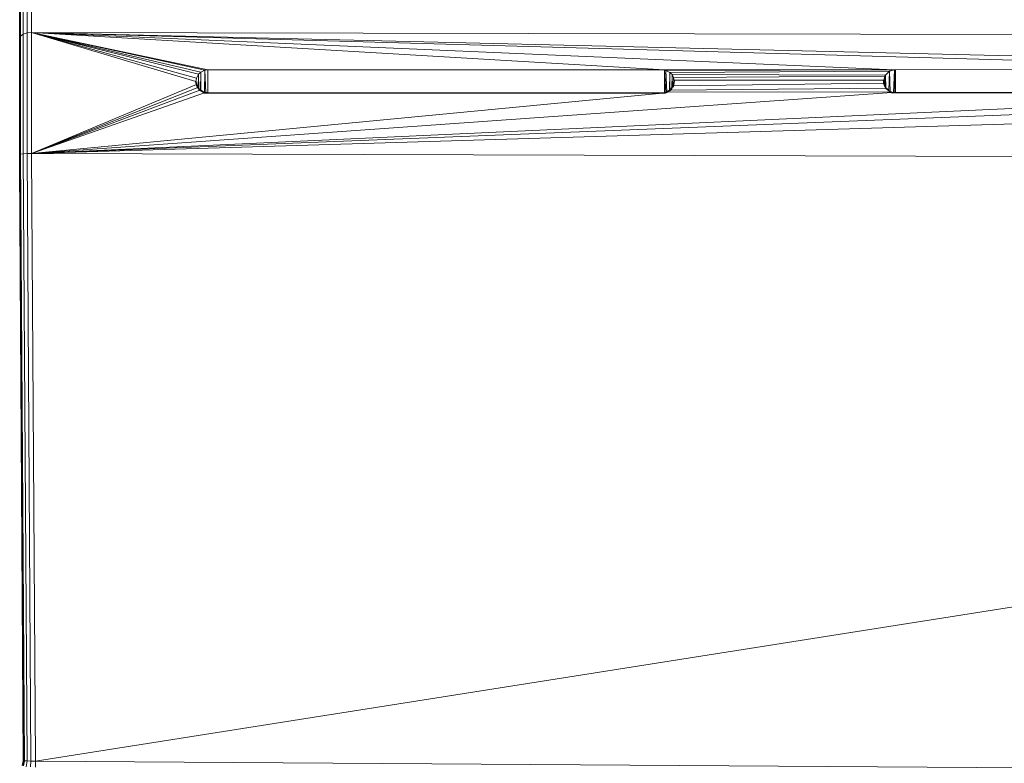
# Model space of a CAD drawing. Header units: inches. Extents: x 1 to 102, y 1 to 36.
# Tile 26 of 59: x 56.65 to 60.76, y 30.25 to 33.36. Entities that reach past the tile are written whole.
import ezdxf

# ---------------------------------------------------------------- set-up
doc = ezdxf.new("R2010")
doc.units = ezdxf.units.IN
doc.header["$MEASUREMENT"] = 0
doc.layers.add('Default', color=7, linetype='Continuous')

msp = doc.modelspace()

# ---------------------------------------------------------------- linework, layer by layer
at = {"layer": 'Default', "color": 9, "lineweight": 0, "true_color": 0xbebebe, "transparency": 33554687}
for p, q in [((56.6782, 33.3047), (56.6782, 33.55)), ((56.6966, 33.5519), (56.6966, 33.3063)), ((56.6966, 33.3063), (56.6782, 33.3047))]:
    msp.add_line(p, q, dxfattribs=at).dxf.unprotected_set("ltscale", 0)
at = {"layer": 'Default', "color": 254, "lineweight": 0, "true_color": 0xcccccc, "transparency": 33554687}
for p, q in [((56.6782, 33.55), (56.6782, 33.3047)), ((56.6467, 33.5242), (56.6466, 33.2825)), ((56.6466, 33.2825), (56.6467, 33.5242)), ((56.6502, 33.5344), (56.6502, 33.2913)), ((56.6502, 33.2913), (56.6502, 33.5344)), ((56.6613, 33.5438), (56.6613, 33.2994)), ((56.6613, 33.2994), (56.6613, 33.5438)), ((56.6613, 33.2994), (56.6782, 33.3047)), ((56.6782, 33.3047), (56.6613, 33.2994)), ((56.6782, 33.3047), (56.6782, 32.8004)), ((57.3856, 33.1155), (56.6966, 33.3063)), ((56.6966, 33.3063), (57.3942, 33.1316)), ((56.6966, 33.3063), (57.3856, 33.1155)), ((57.3837, 33.1015), (56.6966, 33.3063)), ((56.6466, 33.2825), (56.6502, 33.2913)), ((56.6502, 33.2913), (56.6466, 33.2825)), ((56.6466, 33.2825), (56.6466, 32.7963)), ((56.6466, 32.7963), (56.6466, 33.2825)), ((56.6502, 33.2913), (56.6501, 32.798)), ((56.6501, 32.798), (56.6502, 33.2913)), ((56.6613, 33.2994), (56.6502, 33.2913)), ((56.6502, 33.2913), (56.6613, 33.2994)), ((56.6613, 33.2994), (56.6613, 32.7995)), ((56.6613, 32.7995), (56.6613, 33.2994)), ((57.3855, 33.1143), (57.3837, 33.1015)), ((57.3856, 33.1155), (57.3855, 33.1143)), ((57.3942, 33.1316), (57.3856, 33.1155)), ((56.6966, 32.8007), (57.3994, 33.0659)), ((57.3994, 33.0659), (57.4032, 33.0637)), ((57.4032, 33.0637), (57.4041, 33.0632)), ((57.4041, 33.0632), (57.4194, 33.0547)), ((59.3517, 33.0565), (59.3635, 33.0633)), ((60.2857, 33.0587), (59.3517, 33.0565)), ((59.3635, 33.0633), (59.3653, 33.0644)), ((59.3653, 33.0644), (59.3668, 33.0653)), ((59.3668, 33.0653), (60.2683, 33.0732)), ((60.2683, 33.0732), (60.2803, 33.0632)), ((60.2803, 33.0632), (60.2857, 33.0587)), ((57.4194, 33.0547), (56.6966, 32.8007)), ((56.6501, 32.798), (56.6466, 32.7963)), ((56.6466, 32.7963), (56.6466, 32.751)), ((56.6501, 32.798), (56.6613, 32.7995)), ((56.6613, 32.7995), (56.6501, 32.798)), ((56.6663, 30.2607), (56.6501, 32.798)), ((56.6613, 32.7995), (56.6782, 32.8004)), ((56.6782, 32.8004), (56.6613, 32.7995)), ((56.6613, 32.7995), (56.6772, 30.2607)), ((56.6772, 30.2607), (56.6613, 32.7995)), ((56.6782, 32.8004), (56.6934, 30.2606)), ((56.6466, 32.751), (56.6625, 30.2607)), ((56.6625, 30.2607), (56.6589, 30.2417)), ((56.6772, 30.2607), (56.6663, 30.2607)), ((56.6934, 30.2606), (56.6772, 30.2607))]:
    msp.add_line(p, q, dxfattribs=at).dxf.unprotected_set("ltscale", 0)
at = {"layer": 'Default', "color": 7, "lineweight": 15, "ltscale": 5.410699, "transparency": 33554687}
for p, q in [((56.6782, 33.55), (56.6782, 33.3047)), ((56.6966, 33.3063), (56.6966, 33.5519)), ((56.6502, 33.5344), (56.6502, 33.2913)), ((56.6613, 33.5438), (56.6613, 33.2994)), ((56.6782, 33.3047), (56.6613, 33.2994)), ((56.6966, 33.3063), (56.6782, 33.3047)), ((56.6782, 33.3047), (56.6782, 32.8004)), ((56.6966, 32.8007), (56.6966, 33.3063)), ((56.6966, 33.3063), (57.3837, 33.1015)), ((63.1837, 33.1514), (56.6966, 33.3063)), ((57.4337, 33.1504), (56.6966, 33.3063)), ((56.6966, 33.3063), (59.3428, 33.1498)), ((57.4204, 33.1485), (56.6966, 33.3063)), ((56.6966, 33.3063), (57.4041, 33.141)), ((57.3942, 33.1316), (56.6966, 33.3063)), ((56.6966, 33.3063), (57.3856, 33.1155)), ((62.2087, 33.1513), (56.6966, 33.3063)), ((72.4857, 33.2771), (56.6966, 33.3063)), ((60.3037, 33.1497), (56.6966, 33.3063)), ((56.6502, 33.2913), (56.6466, 33.2825)), ((56.6502, 33.2913), (56.6501, 32.798)), ((56.6613, 33.2994), (56.6502, 33.2913)), ((56.6613, 33.2994), (56.6613, 32.7995)), ((57.3942, 33.1316), (57.4041, 33.141)), ((57.4041, 33.141), (57.4032, 33.0637)), ((57.4204, 33.1485), (57.4041, 33.141)), ((57.4041, 33.141), (57.4041, 33.0632)), ((57.4194, 33.0547), (57.4204, 33.1485)), ((57.4204, 33.1485), (57.4337, 33.1504)), ((57.4248, 33.0546), (57.4204, 33.1485)), ((57.4337, 33.1504), (57.4337, 33.0546)), ((57.4337, 33.1504), (59.3428, 33.1498)), ((59.3417, 33.0541), (59.3428, 33.1498)), ((59.3428, 33.1498), (59.3485, 33.0553)), ((59.3428, 33.1498), (59.348, 33.1477)), ((59.3428, 33.1498), (60.3037, 33.1497)), ((60.3037, 33.1497), (59.348, 33.1477)), ((59.348, 33.1477), (59.3517, 33.0565)), ((59.348, 33.1477), (59.3644, 33.1396)), ((59.3644, 33.1396), (59.3635, 33.0633)), ((59.3644, 33.1396), (60.283, 33.144)), ((59.374, 33.1308), (59.3644, 33.1396)), ((59.3644, 33.1396), (59.3653, 33.0644)), ((60.2666, 33.1277), (60.283, 33.144)), ((60.283, 33.144), (60.2803, 33.0632)), ((60.283, 33.144), (60.3037, 33.1497)), ((60.283, 33.144), (60.2857, 33.0587)), ((60.3037, 33.1497), (60.3, 33.0552)), ((60.3037, 33.1497), (60.3087, 33.1509)), ((60.3037, 33.1497), (60.3052, 33.0552)), ((60.3087, 33.1509), (62.2087, 33.1513)), ((60.3087, 33.1509), (60.3087, 33.0552)), ((57.3855, 33.1143), (57.3837, 33.1015)), ((57.3837, 33.1015), (57.3858, 33.0877)), ((57.3855, 33.1143), (57.3856, 33.1155)), ((57.3856, 33.1155), (57.3942, 33.1316)), ((57.3942, 33.1316), (57.393, 33.0736)), ((57.3942, 33.1316), (57.3951, 33.0711)), ((59.3734, 33.0744), (59.374, 33.1308)), ((59.3806, 33.1181), (59.374, 33.1308)), ((59.374, 33.1308), (59.3753, 33.0771)), ((59.374, 33.1308), (60.2666, 33.1277)), ((59.3806, 33.1181), (60.2642, 33.1238)), ((59.3832, 33.1067), (59.3806, 33.1181)), ((59.3806, 33.1181), (59.3817, 33.0951)), ((59.3832, 33.1067), (60.2589, 33.1069)), ((60.2589, 33.1069), (60.2642, 33.1238)), ((60.2642, 33.1238), (60.2638, 33.0837)), ((60.2642, 33.1238), (60.2666, 33.1277)), ((60.2666, 33.1277), (60.2676, 33.0748)), ((57.3854, 33.0886), (56.6966, 32.8007)), ((57.3907, 33.0763), (56.6966, 32.8007)), ((56.6966, 32.8007), (57.3994, 33.0659)), ((56.6966, 32.8007), (63.1709, 33.0557)), ((56.6966, 32.8007), (60.2932, 33.0553)), ((59.3517, 33.0565), (60.2857, 33.0587)), ((59.3668, 33.0653), (60.2683, 33.0732)), ((59.3803, 33.0836), (60.2593, 33.0941)), ((57.4194, 33.0547), (56.6966, 32.8007)), ((62.2087, 33.0536), (56.6966, 32.8007)), ((56.6966, 32.8007), (59.3337, 33.0531)), ((56.6466, 32.7963), (56.6501, 32.798)), ((56.6501, 32.798), (56.6613, 32.7995)), ((56.6501, 32.798), (56.6663, 30.2607)), ((56.6613, 32.7995), (56.6782, 32.8004)), ((56.6613, 32.7995), (56.6772, 30.2607)), ((56.6782, 32.8004), (56.6966, 32.8007)), ((56.6782, 32.8004), (56.6934, 30.2606)), ((56.7125, 30.2604), (56.6966, 32.8007)), ((56.6966, 32.8007), (72.5023, 32.7502)), ((56.6663, 30.2607), (56.6625, 30.2607)), ((56.6627, 30.2408), (56.6663, 30.2607)), ((56.6663, 30.2607), (56.6772, 30.2607)), ((56.6772, 30.2607), (56.6736, 30.2364)), ((56.6772, 30.2607), (56.6934, 30.2606)), ((56.6934, 30.2606), (56.6917, 30.2359)), ((56.6934, 30.2606), (56.7125, 30.2604)), ((72.5023, 30.1522), (56.7125, 30.2604)), ((56.7126, 30.2354), (56.7125, 30.2604))]:
    msp.add_line(p, q, dxfattribs=at)
at = {"layer": 'Default', "color": 9, "lineweight": 0, "transparency": 33554687}
for p, q in [((56.6966, 33.3063), (56.6966, 33.5519)), ((72.4857, 33.2771), (56.6966, 33.3063))]:
    msp.add_line(p, q, dxfattribs=at).dxf.unprotected_set("ltscale", 0)
at = {"layer": 'Default', "color": 7, "lineweight": 35, "ltscale": 5.410699, "transparency": 33554687}
for p, q in [((56.6467, 33.5242), (56.6466, 33.2825)), ((56.6466, 33.2825), (56.6466, 32.7963)), ((57.3837, 33.1015), (57.3854, 33.0886)), ((59.3832, 33.1056), (59.3817, 33.0951)), ((59.3832, 33.1056), (59.3832, 33.1067)), ((60.2593, 33.0941), (60.2589, 33.1069)), ((57.3858, 33.0877), (57.3854, 33.0886)), ((57.3907, 33.0763), (57.3858, 33.0877)), ((57.393, 33.0736), (57.3907, 33.0763)), ((57.3951, 33.0711), (57.393, 33.0736)), ((57.3994, 33.0659), (57.3951, 33.0711)), ((57.4032, 33.0637), (57.3994, 33.0659)), ((57.4041, 33.0632), (57.4032, 33.0637)), ((57.4194, 33.0547), (57.4041, 33.0632)), ((59.3485, 33.0553), (59.3465, 33.0547)), ((59.3517, 33.0565), (59.3485, 33.0553)), ((59.3635, 33.0633), (59.3517, 33.0565)), ((59.3635, 33.0633), (59.3653, 33.0644)), ((59.3653, 33.0644), (59.3668, 33.0653)), ((59.3734, 33.0744), (59.3668, 33.0653)), ((59.3734, 33.0744), (59.3753, 33.0771)), ((59.3753, 33.0771), (59.3803, 33.0836)), ((59.3803, 33.0836), (59.3807, 33.0885)), ((59.3807, 33.0885), (59.3817, 33.0951)), ((60.2638, 33.0837), (60.2593, 33.0941)), ((60.2638, 33.0837), (60.2676, 33.0748)), ((60.2683, 33.0732), (60.2676, 33.0748)), ((60.2803, 33.0632), (60.2683, 33.0732)), ((60.2803, 33.0632), (60.2857, 33.0587)), ((60.29, 33.057), (60.2857, 33.0587)), ((60.29, 33.057), (60.2932, 33.0553)), ((60.2932, 33.0553), (60.2943, 33.0547)), ((60.3, 33.0552), (60.2943, 33.0547)), ((60.3052, 33.0552), (60.3, 33.0552)), ((60.3087, 33.0552), (60.3052, 33.0552)), ((62.2087, 33.0536), (60.3087, 33.0552)), ((57.4248, 33.0546), (57.4194, 33.0547)), ((57.4337, 33.0546), (57.4248, 33.0546)), ((59.3337, 33.0531), (57.4337, 33.0546)), ((59.3417, 33.0541), (59.3337, 33.0531)), ((59.3465, 33.0547), (59.3417, 33.0541)), ((56.6466, 32.751), (56.6466, 32.7963)), ((56.6625, 30.2607), (56.6466, 32.751)), ((56.6625, 30.2607), (56.6589, 30.2417))]:
    msp.add_line(p, q, dxfattribs=at)
at = {"layer": 'Default', "color": 9, "lineweight": 0, "true_color": 0xc5c5c5, "transparency": 33554687}
for p, q in [((56.6782, 33.3047), (56.6966, 33.3063)), ((56.6782, 32.8004), (56.6782, 33.3047)), ((56.6966, 33.3063), (56.6966, 32.8007)), ((56.6966, 32.8007), (56.6782, 32.8004))]:
    msp.add_line(p, q, dxfattribs=at).dxf.unprotected_set("ltscale", 0)
at = {"layer": 'Default', "color": 9, "lineweight": 0, "true_color": 0xc7c7c7, "transparency": 33554687}
for p, q in [((62.2087, 33.1513), (56.6966, 33.3063)), ((56.6966, 33.3063), (63.1837, 33.1514)), ((63.1837, 33.1514), (56.6966, 33.3063)), ((56.6966, 33.3063), (72.4857, 33.2771)), ((60.3037, 33.1497), (56.6966, 33.3063)), ((56.6966, 33.3063), (62.2087, 33.1513)), ((57.3942, 33.1316), (56.6966, 33.3063)), ((56.6966, 33.3063), (57.4041, 33.141)), ((57.4041, 33.141), (56.6966, 33.3063)), ((56.6966, 33.3063), (57.4204, 33.1485)), ((57.4337, 33.1504), (56.6966, 33.3063)), ((56.6966, 33.3063), (59.3428, 33.1498)), ((59.3428, 33.1498), (56.6966, 33.3063)), ((56.6966, 33.3063), (60.3037, 33.1497)), ((56.6966, 33.3063), (57.3837, 33.1015)), ((56.6966, 32.8007), (56.6966, 33.3063)), ((57.4041, 33.141), (57.3942, 33.1316)), ((57.4204, 33.1485), (57.4041, 33.141)), ((59.3428, 33.1498), (57.4337, 33.1504)), ((60.3037, 33.1497), (59.3428, 33.1498)), ((59.348, 33.1477), (60.3037, 33.1497)), ((59.3644, 33.1396), (59.348, 33.1477)), ((59.3644, 33.1396), (60.283, 33.144)), ((60.283, 33.144), (59.3644, 33.1396)), ((59.374, 33.1308), (59.3644, 33.1396)), ((60.283, 33.144), (60.2666, 33.1277)), ((60.3037, 33.1497), (60.283, 33.144)), ((60.3087, 33.1509), (60.3037, 33.1497)), ((62.2087, 33.1513), (60.3087, 33.1509)), ((57.3837, 33.1015), (57.3854, 33.0886)), ((59.3806, 33.1181), (59.374, 33.1308)), ((59.374, 33.1308), (60.2666, 33.1277)), ((60.2666, 33.1277), (59.374, 33.1308)), ((59.3806, 33.1181), (60.2642, 33.1238)), ((60.2642, 33.1238), (59.3806, 33.1181)), ((59.3832, 33.1067), (59.3806, 33.1181)), ((59.3817, 33.0951), (59.3832, 33.1056)), ((59.3832, 33.1067), (60.2589, 33.1069)), ((60.2589, 33.1069), (59.3832, 33.1067)), ((59.3832, 33.1056), (59.3832, 33.1067)), ((60.2642, 33.1238), (60.2589, 33.1069)), ((60.2589, 33.1069), (60.2593, 33.0941)), ((60.2666, 33.1277), (60.2642, 33.1238)), ((57.3854, 33.0886), (56.6966, 32.8007)), ((56.6966, 32.8007), (57.3854, 33.0886)), ((57.3907, 33.0763), (56.6966, 32.8007)), ((56.6966, 32.8007), (57.3907, 33.0763)), ((57.3994, 33.0659), (56.6966, 32.8007)), ((63.1709, 33.0557), (56.6966, 32.8007)), ((56.6966, 32.8007), (63.1709, 33.0557)), ((60.2932, 33.0553), (56.6966, 32.8007)), ((56.6966, 32.8007), (60.2932, 33.0553)), ((57.3854, 33.0886), (57.3858, 33.0877)), ((57.3858, 33.0877), (57.3907, 33.0763)), ((57.3907, 33.0763), (57.393, 33.0736)), ((57.393, 33.0736), (57.3951, 33.0711)), ((57.3951, 33.0711), (57.3994, 33.0659)), ((59.3465, 33.0547), (59.3485, 33.0553)), ((59.3485, 33.0553), (59.3517, 33.0565)), ((59.3517, 33.0565), (60.2857, 33.0587)), ((59.3668, 33.0653), (59.3734, 33.0744)), ((60.2683, 33.0732), (59.3668, 33.0653)), ((59.3734, 33.0744), (59.3753, 33.0771)), ((59.3753, 33.0771), (59.3803, 33.0836)), ((60.2593, 33.0941), (59.3803, 33.0836)), ((59.3803, 33.0836), (60.2593, 33.0941)), ((59.3803, 33.0836), (59.3807, 33.0885)), ((59.3807, 33.0885), (59.3817, 33.0951)), ((60.2593, 33.0941), (60.2638, 33.0837)), ((60.2638, 33.0837), (60.2676, 33.0748)), ((60.2676, 33.0748), (60.2683, 33.0732)), ((60.2857, 33.0587), (60.29, 33.057)), ((60.29, 33.057), (60.2932, 33.0553)), ((60.2932, 33.0553), (60.2943, 33.0547)), ((60.2943, 33.0547), (60.3, 33.0552)), ((60.3, 33.0552), (60.3052, 33.0552)), ((60.3052, 33.0552), (60.3087, 33.0552)), ((60.3087, 33.0552), (62.2087, 33.0536)), ((56.6966, 32.8007), (57.4194, 33.0547)), ((65.0837, 33.0541), (56.6966, 32.8007)), ((62.2087, 33.0536), (56.6966, 32.8007)), ((56.6966, 32.8007), (62.2087, 33.0536)), ((56.6966, 32.8007), (59.3337, 33.0531)), ((59.3337, 33.0531), (56.6966, 32.8007)), ((57.4194, 33.0547), (57.4248, 33.0546)), ((57.4248, 33.0546), (57.4337, 33.0546)), ((57.4337, 33.0546), (59.3337, 33.0531)), ((59.3337, 33.0531), (59.3417, 33.0541)), ((59.3417, 33.0541), (59.3465, 33.0547))]:
    msp.add_line(p, q, dxfattribs=at).dxf.unprotected_set("ltscale", 0)
at = {"layer": 'Default', "color": 8, "lineweight": 0, "true_color": 0x797979, "transparency": 33554687}
for p, q in [((57.4337, 33.0546), (57.4337, 33.1504)), ((57.4337, 33.1504), (59.3428, 33.1498)), ((59.3428, 33.1498), (59.3417, 33.0541)), ((60.3087, 33.1509), (62.2087, 33.1513)), ((60.3087, 33.0552), (60.3087, 33.1509)), ((62.2087, 33.0536), (60.3087, 33.0552)), ((59.3337, 33.0531), (57.4337, 33.0546)), ((59.3417, 33.0541), (59.3337, 33.0531))]:
    msp.add_line(p, q, dxfattribs=at).dxf.unprotected_set("ltscale", 0)
at = {"layer": 'Default', "color": 9, "lineweight": 0, "true_color": 0xc8c8c8, "transparency": 33554687}
for p, q in [((56.6966, 32.8007), (65.0837, 33.0541)), ((72.5023, 32.7502), (56.6966, 32.8007))]:
    msp.add_line(p, q, dxfattribs=at).dxf.unprotected_set("ltscale", 0)
at = {"layer": 'Default', "color": 253, "lineweight": 0, "true_color": 0xb5b5b5, "transparency": 33554687}
for p, q in [((56.6466, 32.7963), (56.6501, 32.798)), ((56.6466, 32.751), (56.6466, 32.7963)), ((56.6501, 32.798), (56.6663, 30.2607)), ((56.6625, 30.2607), (56.6466, 32.751)), ((56.6663, 30.2607), (56.6625, 30.2607))]:
    msp.add_line(p, q, dxfattribs=at).dxf.unprotected_set("ltscale", 0)
at = {"layer": 'Default', "color": 9, "lineweight": 0, "true_color": 0xc9c9c9, "transparency": 33554687}
for p, q in [((56.6782, 32.8004), (56.6966, 32.8007)), ((56.6934, 30.2606), (56.6782, 32.8004)), ((56.6966, 32.8007), (56.7125, 30.2604)), ((56.7125, 30.2604), (56.6934, 30.2606))]:
    msp.add_line(p, q, dxfattribs=at).dxf.unprotected_set("ltscale", 0)
at = {"layer": 'Default', "color": 9, "lineweight": 0, "true_color": 0xcbcbcb, "transparency": 33554687}
for p, q in [((56.7125, 30.2604), (56.6966, 32.8007)), ((56.6966, 32.8007), (72.5023, 32.7502)), ((72.5023, 32.7502), (56.7125, 30.2604)), ((56.7125, 30.2604), (72.5023, 32.7502)), ((56.7126, 30.2354), (56.7125, 30.2604)), ((56.7125, 30.2604), (72.5023, 30.1522)), ((72.5023, 30.1522), (56.7125, 30.2604))]:
    msp.add_line(p, q, dxfattribs=at).dxf.unprotected_set("ltscale", 0)

doc.saveas('drawing.dxf')
